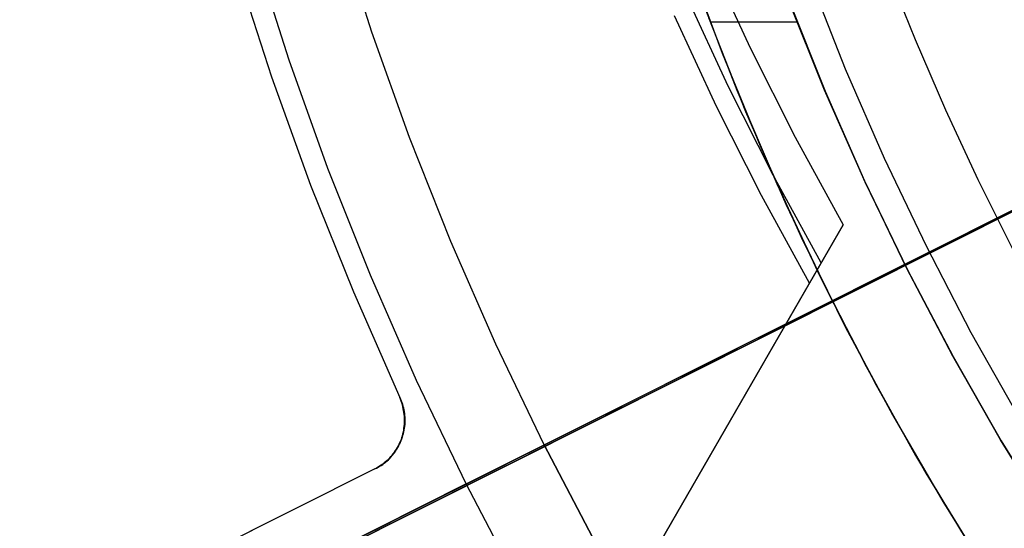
# Model space of a CAD drawing. Header units: millimetres. Extents: x 7986 to 9191, y -11326 to -10283.
# Tile 88 of 256: x 8526 to 8544, y -10694 to -10685. Entities that reach past the tile are written whole.
import ezdxf

# ---------------------------------------------------------------- set-up
doc = ezdxf.new("R2010")
doc.units = ezdxf.units.MM
doc.layers.add('color', color=7, linetype='Continuous')
doc.layers.add('luz', color=7, linetype='Continuous')

msp = doc.modelspace()

# ---------------------------------------------------------------- linework, layer by layer
at = {"color": 7, "true_color": 0xffffff}
for p, q in [((8537.905, -10683.558, 36.051), (8538.542, -10685.279, 36.051)), ((8537.905, -10683.558, 36.051), (8538.542, -10685.279, 36.051)), ((8538.288, -10683.518, 25.821), (8539.058, -10685.18, 25.577)), ((8541.562, -10683.715, 75.023), (8542.083, -10685.024, 75.023)), ((8541.562, -10683.715, 75.023), (8542.083, -10685.024, 75.023)), ((8540.147, -10683.9, 34.059), (8540.803, -10685.563, 34.059)), ((8540.147, -10683.9, 34.059), (8540.803, -10685.563, 34.059)), ((8538.654, -10685.88, 29.078), (8537.884, -10684.218, 29.322)), ((8538.14, -10684.213, 37.555), (8538.812, -10685.956, 37.555)), ((8540.423, -10685.953, 60.059), (8539.757, -10684.283, 60.059)), ((8540.423, -10685.953, 60.059), (8539.757, -10684.283, 60.059)), ((8539.765, -10684.304, 39.059), (8540.432, -10685.973, 39.059)), ((8539.765, -10684.304, 39.059), (8540.432, -10685.973, 39.059)), ((8539.772, -10684.323, 49.559), (8540.44, -10685.992, 49.559)), ((8538.439, -10686.252, 30.936), (8537.67, -10684.59, 31.18)), ((8538.291, -10684.621, 39.059), (8538.972, -10686.347, 39.059)), ((8538.291, -10684.621, 39.059), (8538.972, -10686.347, 39.059)), ((8538.322, -10684.702, 39.059), (8539.918, -10684.702, 39.059)), ((8542.083, -10685.024, 75.023), (8542.64, -10686.318, 75.023)), ((8542.083, -10685.024, 75.023), (8542.64, -10686.318, 75.023)), ((8539.058, -10685.18, 25.577), (8539.884, -10686.817, 25.345)), ((8538.542, -10685.279, 36.051), (8539.238, -10686.977, 36.051)), ((8538.542, -10685.279, 36.051), (8539.238, -10686.977, 36.051)), ((8540.803, -10685.563, 34.059), (8541.516, -10687.202, 34.059)), ((8540.803, -10685.563, 34.059), (8541.516, -10687.202, 34.059)), ((8539.48, -10687.517, 28.847), (8538.654, -10685.88, 29.078)), ((8538.812, -10685.956, 37.555), (8539.544, -10687.674, 37.555)), ((8541.147, -10687.599, 60.059), (8540.423, -10685.953, 60.059)), ((8541.147, -10687.599, 60.059), (8540.423, -10685.953, 60.059)), ((8540.432, -10685.973, 39.059), (8541.156, -10687.618, 39.059)), ((8540.432, -10685.973, 39.059), (8541.156, -10687.618, 39.059)), ((8540.44, -10685.992, 49.559), (8541.164, -10687.636, 49.559)), ((8539.265, -10687.888, 30.704), (8538.439, -10686.252, 30.936)), ((8542.64, -10686.318, 75.023), (8543.233, -10687.595, 75.023)), ((8542.64, -10686.318, 75.023), (8543.233, -10687.595, 75.023)), ((8538.972, -10686.347, 39.059), (8539.713, -10688.048, 39.059)), ((8538.972, -10686.347, 39.059), (8539.713, -10688.048, 39.059)), ((8539.884, -10686.817, 25.345), (8540.766, -10688.425, 25.126)), ((8539.238, -10686.977, 36.051), (8539.992, -10688.651, 36.051)), ((8539.238, -10686.977, 36.051), (8539.992, -10688.651, 36.051)), ((8541.516, -10687.202, 34.059), (8542.285, -10688.815, 34.059)), ((8541.516, -10687.202, 34.059), (8542.285, -10688.815, 34.059)), ((8540.362, -10689.125, 28.627), (8539.48, -10687.517, 28.847)), ((8543.233, -10687.595, 75.023), (8543.862, -10688.856, 75.023)), ((8543.233, -10687.595, 75.023), (8543.862, -10688.856, 75.023)), ((8539.544, -10687.674, 37.555), (8540.336, -10689.366, 37.555)), ((8541.928, -10689.219, 60.059), (8541.147, -10687.599, 60.059)), ((8541.928, -10689.219, 60.059), (8541.147, -10687.599, 60.059)), ((8541.156, -10687.618, 39.059), (8541.937, -10689.238, 39.059)), ((8541.156, -10687.618, 39.059), (8541.937, -10689.238, 39.059)), ((8541.164, -10687.636, 49.559), (8541.945, -10689.255, 49.559)), ((8540.147, -10689.497, 30.485), (8539.265, -10687.888, 30.704)), ((8539.713, -10688.048, 39.059), (8540.512, -10689.723, 39.059)), ((8539.713, -10688.048, 39.059), (8540.512, -10689.723, 39.059)), ((8532.818, -10702.192, 21.456), (8540.766, -10688.425, 25.126)), ((8540.766, -10688.425, 25.126), (8540.147, -10689.497, 30.485)), ((8540.681, -10688.572, 25.858), (8531.777, -10703.995, 25.858)), ((8539.992, -10688.651, 36.051), (8540.803, -10690.298, 36.051)), ((8539.992, -10688.651, 36.051), (8540.803, -10690.298, 36.051)), ((8542.285, -10688.815, 34.059), (8543.109, -10690.401, 34.059)), ((8542.285, -10688.815, 34.059), (8543.109, -10690.401, 34.059)), ((8542.763, -10690.812, 60.059), (8541.928, -10689.219, 60.059)), ((8542.763, -10690.812, 60.059), (8541.928, -10689.219, 60.059)), ((8540.336, -10689.366, 37.555), (8541.186, -10691.029, 37.555)), ((8541.937, -10689.238, 39.059), (8542.773, -10690.829, 39.059)), ((8541.937, -10689.238, 39.059), (8542.773, -10690.829, 39.059)), ((8541.945, -10689.255, 49.559), (8542.781, -10690.845, 49.559)), ((8532.199, -10703.263, 26.815), (8540.147, -10689.497, 30.485)), ((8540.512, -10689.723, 39.059), (8541.369, -10691.369, 39.059)), ((8540.512, -10689.723, 39.059), (8541.369, -10691.369, 39.059)), ((8540.803, -10690.298, 36.051), (8541.669, -10691.916, 36.051)), ((8540.803, -10690.298, 36.051), (8541.669, -10691.916, 36.051)), ((8543.109, -10690.401, 34.059), (8543.988, -10691.957, 34.059)), ((8543.109, -10690.401, 34.059), (8543.988, -10691.957, 34.059)), ((8543.653, -10692.374, 60.059), (8542.763, -10690.812, 60.059)), ((8543.653, -10692.374, 60.059), (8542.763, -10690.812, 60.059)), ((8542.773, -10690.829, 39.059), (8543.663, -10692.391, 39.059)), ((8542.773, -10690.829, 39.059), (8543.663, -10692.391, 39.059)), ((8542.781, -10690.845, 49.559), (8543.672, -10692.406, 49.559)), ((8541.186, -10691.029, 37.555), (8542.094, -10692.662, 37.555)), ((8541.369, -10691.369, 39.059), (8542.282, -10692.984, 39.059)), ((8541.369, -10691.369, 39.059), (8542.282, -10692.984, 39.059)), ((8541.669, -10691.916, 36.051), (8542.591, -10693.503, 36.051)), ((8541.669, -10691.916, 36.051), (8542.591, -10693.503, 36.051)), ((8544.597, -10693.905, 60.059), (8543.653, -10692.374, 60.059)), ((8544.597, -10693.905, 60.059), (8543.653, -10692.374, 60.059)), ((8543.663, -10692.391, 39.059), (8544.607, -10693.921, 39.059)), ((8543.663, -10692.391, 39.059), (8544.607, -10693.921, 39.059)), ((8543.672, -10692.406, 49.559), (8544.616, -10693.935, 49.559)), ((8542.094, -10692.662, 37.555), (8543.058, -10694.262, 37.555)), ((8542.282, -10692.984, 39.059), (8543.251, -10694.567, 39.059)), ((8542.282, -10692.984, 39.059), (8543.251, -10694.567, 39.059)), ((8542.591, -10693.503, 36.051), (8543.566, -10695.058, 36.051)), ((8542.591, -10693.503, 36.051), (8543.566, -10695.058, 36.051))]:
    msp.add_line(p, q, dxfattribs=at)
at = {"layer": 'color', "color": 254, "true_color": 0xcad1ee}
for p, q in [((8535.277, -10692.466, 2.259), (8569.026, -10675.552, 2.259)), ((8523.2, -10698.519, 4.359), (8557.181, -10681.489, 4.359)), ((8532.114, -10684.89, 2.259), (8531.489, -10682.933, 2.259)), ((8532.114, -10684.89, 2.259), (8531.489, -10682.933, 2.259)), ((8532.114, -10684.89, 0.259), (8531.489, -10682.933, 0.259)), ((8532.114, -10684.89, 1.259), (8531.489, -10682.933, 1.259)), ((8532.114, -10684.89, 0.259), (8531.489, -10682.933, 0.259)), ((8530.599, -10685.404, 0.259), (8529.957, -10683.395, 0.259)), ((8530.599, -10685.404, 0.259), (8529.957, -10683.395, 0.259)), ((8529.622, -10683.7, 2.259), (8530.272, -10685.711, 2.259)), ((8529.622, -10683.7, 4.359), (8530.272, -10685.711, 4.359)), ((8529.622, -10683.7, 2.259), (8530.272, -10685.711, 2.259)), ((8529.622, -10683.7, 3.309), (8530.272, -10685.711, 3.309)), ((8529.622, -10683.7, 4.359), (8530.272, -10685.711, 4.359)), ((8532.806, -10686.824, 2.259), (8532.114, -10684.89, 2.259)), ((8532.806, -10686.824, 2.259), (8532.114, -10684.89, 2.259)), ((8532.806, -10686.824, 0.259), (8532.114, -10684.89, 0.259)), ((8532.806, -10686.824, 1.259), (8532.114, -10684.89, 1.259)), ((8532.806, -10686.824, 0.259), (8532.114, -10684.89, 0.259)), ((8531.309, -10687.39, 0.259), (8530.599, -10685.404, 0.259)), ((8531.309, -10687.39, 0.259), (8530.599, -10685.404, 0.259)), ((8530.272, -10685.711, 2.259), (8530.989, -10687.698, 2.259)), ((8530.272, -10685.711, 4.359), (8530.989, -10687.698, 4.359)), ((8530.272, -10685.711, 2.259), (8530.989, -10687.698, 2.259)), ((8530.272, -10685.711, 3.309), (8530.989, -10687.698, 3.309)), ((8530.272, -10685.711, 4.359), (8530.989, -10687.698, 4.359)), ((8533.565, -10688.733, 2.259), (8532.806, -10686.824, 2.259)), ((8533.565, -10688.733, 2.259), (8532.806, -10686.824, 2.259)), ((8533.565, -10688.733, 0.259), (8532.806, -10686.824, 0.259)), ((8533.565, -10688.733, 1.259), (8532.806, -10686.824, 1.259)), ((8533.565, -10688.733, 0.259), (8532.806, -10686.824, 0.259)), ((8532.088, -10689.35, 0.259), (8531.309, -10687.39, 0.259)), ((8532.088, -10689.35, 0.259), (8531.309, -10687.39, 0.259)), ((8530.989, -10687.698, 2.259), (8531.775, -10689.659, 2.259)), ((8530.989, -10687.698, 4.359), (8531.775, -10689.659, 4.359)), ((8530.989, -10687.698, 2.259), (8531.775, -10689.659, 2.259)), ((8530.989, -10687.698, 3.309), (8531.775, -10689.659, 3.309)), ((8530.989, -10687.698, 4.359), (8531.775, -10689.659, 4.359)), ((8534.389, -10690.614, 2.259), (8533.565, -10688.733, 2.259)), ((8534.389, -10690.614, 2.259), (8533.565, -10688.733, 2.259)), ((8534.389, -10690.614, 0.259), (8533.565, -10688.733, 0.259)), ((8534.389, -10690.614, 1.259), (8533.565, -10688.733, 1.259)), ((8534.389, -10690.614, 0.259), (8533.565, -10688.733, 0.259)), ((8532.934, -10691.282, 0.259), (8532.088, -10689.35, 0.259)), ((8532.934, -10691.282, 0.259), (8532.088, -10689.35, 0.259)), ((8531.775, -10689.659, 2.259), (8532.628, -10691.593, 2.259)), ((8531.775, -10689.659, 4.359), (8532.628, -10691.593, 4.359)), ((8531.775, -10689.659, 2.259), (8532.628, -10691.593, 2.259)), ((8531.775, -10689.659, 3.309), (8532.628, -10691.593, 3.309)), ((8531.775, -10689.659, 4.359), (8532.628, -10691.593, 4.359)), ((8535.277, -10692.466, 2.259), (8534.389, -10690.614, 2.259)), ((8535.277, -10692.466, 2.259), (8534.389, -10690.614, 2.259)), ((8535.277, -10692.466, 0.259), (8534.389, -10690.614, 0.259)), ((8535.277, -10692.466, 1.259), (8534.389, -10690.614, 1.259)), ((8535.277, -10692.466, 0.259), (8534.389, -10690.614, 0.259)), ((8533.847, -10693.183, 0.259), (8532.934, -10691.282, 0.259)), ((8533.847, -10693.183, 0.259), (8532.934, -10691.282, 0.259)), ((8532.628, -10691.593, 4.359), (8532.642, -10691.624, 4.359)), ((8532.628, -10691.593, 2.259), (8532.628, -10691.593, 4.359)), ((8532.641, -10691.627, 2.258), (8532.628, -10691.593, 2.259)), ((8532.642, -10691.624, 3.101), (8532.628, -10691.593, 3.101)), ((8532.641, -10691.627, 2.258), (8532.628, -10691.593, 2.259)), ((8532.628, -10691.593, 2.259), (8532.628, -10691.593, 4.359)), ((8532.628, -10691.593, 4.359), (8532.642, -10691.624, 4.359)), ((8532.654, -10691.661, 2.257), (8532.641, -10691.627, 2.258)), ((8532.654, -10691.661, 2.257), (8532.641, -10691.627, 2.258)), ((8532.642, -10691.624, 4.359), (8532.654, -10691.656, 4.359)), ((8532.654, -10691.656, 3.101), (8532.642, -10691.624, 3.101)), ((8532.642, -10691.624, 4.359), (8532.654, -10691.656, 4.359)), ((8532.654, -10691.656, 4.359), (8532.666, -10691.688, 4.359)), ((8532.666, -10691.688, 3.101), (8532.654, -10691.656, 3.101)), ((8532.654, -10691.656, 4.359), (8532.666, -10691.688, 4.359)), ((8532.665, -10691.695, 2.255), (8532.654, -10691.661, 2.257)), ((8532.665, -10691.695, 2.255), (8532.654, -10691.661, 2.257)), ((8532.675, -10691.73, 2.253), (8532.665, -10691.695, 2.255)), ((8532.675, -10691.73, 2.253), (8532.665, -10691.695, 2.255)), ((8532.666, -10691.688, 4.359), (8532.676, -10691.72, 4.359)), ((8532.676, -10691.72, 3.101), (8532.666, -10691.688, 3.101)), ((8532.666, -10691.688, 4.359), (8532.676, -10691.72, 4.359)), ((8532.684, -10691.766, 2.25), (8532.675, -10691.73, 2.253)), ((8532.684, -10691.766, 2.25), (8532.675, -10691.73, 2.253)), ((8532.676, -10691.72, 4.359), (8532.686, -10691.753, 4.359)), ((8532.686, -10691.753, 3.101), (8532.676, -10691.72, 3.101)), ((8532.676, -10691.72, 4.359), (8532.686, -10691.753, 4.359)), ((8532.686, -10691.753, 4.359), (8532.694, -10691.786, 4.359)), ((8532.694, -10691.786, 3.101), (8532.686, -10691.753, 3.101)), ((8532.686, -10691.753, 4.359), (8532.694, -10691.786, 4.359)), ((8532.691, -10691.801, 2.246), (8532.684, -10691.766, 2.25)), ((8532.691, -10691.801, 2.246), (8532.684, -10691.766, 2.25)), ((8532.698, -10691.837, 2.242), (8532.691, -10691.801, 2.246)), ((8532.698, -10691.837, 2.242), (8532.691, -10691.801, 2.246)), ((8532.694, -10691.786, 4.359), (8532.701, -10691.82, 4.359)), ((8532.701, -10691.82, 3.101), (8532.694, -10691.786, 3.101)), ((8532.694, -10691.786, 4.359), (8532.701, -10691.82, 4.359)), ((8532.704, -10691.873, 2.238), (8532.698, -10691.837, 2.242)), ((8532.704, -10691.873, 2.238), (8532.698, -10691.837, 2.242)), ((8532.701, -10691.82, 4.359), (8532.707, -10691.853, 4.359)), ((8532.707, -10691.853, 3.101), (8532.701, -10691.82, 3.101)), ((8532.701, -10691.82, 4.359), (8532.707, -10691.853, 4.359)), ((8532.708, -10691.909, 2.233), (8532.704, -10691.873, 2.238)), ((8532.708, -10691.909, 2.233), (8532.704, -10691.873, 2.238)), ((8532.707, -10691.853, 4.359), (8532.712, -10691.887, 4.359)), ((8532.712, -10691.887, 3.101), (8532.707, -10691.853, 3.101)), ((8532.707, -10691.853, 4.359), (8532.712, -10691.887, 4.359)), ((8532.711, -10691.945, 2.228), (8532.708, -10691.909, 2.233)), ((8532.711, -10691.945, 2.228), (8532.708, -10691.909, 2.233)), ((8532.712, -10691.887, 4.359), (8532.716, -10691.921, 4.359)), ((8532.716, -10691.921, 3.101), (8532.712, -10691.887, 3.101)), ((8532.712, -10691.887, 4.359), (8532.716, -10691.921, 4.359)), ((8532.716, -10691.921, 4.359), (8532.718, -10691.955, 4.359)), ((8532.718, -10691.955, 3.101), (8532.716, -10691.921, 3.101)), ((8532.716, -10691.921, 4.359), (8532.718, -10691.955, 4.359)), ((8532.708, -10692.124, 2.195), (8532.711, -10692.088, 2.202)), ((8532.708, -10692.124, 2.195), (8532.711, -10692.088, 2.202)), ((8532.713, -10691.981, 2.222), (8532.711, -10691.945, 2.228)), ((8532.713, -10691.981, 2.222), (8532.711, -10691.945, 2.228)), ((8532.711, -10692.088, 2.202), (8532.713, -10692.052, 2.209)), ((8532.711, -10692.088, 2.202), (8532.713, -10692.052, 2.209)), ((8532.713, -10692.016, 2.216), (8532.713, -10691.981, 2.222)), ((8532.713, -10692.016, 2.216), (8532.713, -10691.981, 2.222)), ((8532.713, -10692.052, 2.209), (8532.713, -10692.016, 2.216)), ((8532.713, -10692.052, 2.209), (8532.713, -10692.016, 2.216)), ((8532.717, -10692.092, 4.359), (8532.713, -10692.126, 4.359)), ((8532.713, -10692.126, 3.101), (8532.717, -10692.092, 3.101)), ((8532.717, -10692.092, 4.359), (8532.713, -10692.126, 4.359)), ((8532.719, -10692.058, 4.359), (8532.717, -10692.092, 4.359)), ((8532.717, -10692.092, 3.101), (8532.719, -10692.058, 3.101)), ((8532.719, -10692.058, 4.359), (8532.717, -10692.092, 4.359)), ((8532.718, -10691.955, 4.359), (8532.72, -10691.99, 4.359)), ((8532.72, -10691.99, 3.101), (8532.718, -10691.955, 3.101)), ((8532.718, -10691.955, 4.359), (8532.72, -10691.99, 4.359)), ((8532.72, -10692.024, 4.359), (8532.719, -10692.058, 4.359)), ((8532.719, -10692.058, 3.101), (8532.72, -10692.024, 3.101)), ((8532.72, -10692.024, 4.359), (8532.719, -10692.058, 4.359)), ((8532.72, -10691.99, 4.359), (8532.72, -10692.024, 4.359)), ((8532.72, -10692.024, 3.101), (8532.72, -10691.99, 3.101)), ((8532.72, -10691.99, 4.359), (8532.72, -10692.024, 4.359)), ((8532.679, -10692.293, 4.359), (8532.669, -10692.326, 4.359)), ((8532.669, -10692.326, 3.101), (8532.679, -10692.293, 3.101)), ((8532.679, -10692.293, 4.359), (8532.669, -10692.326, 4.359)), ((8532.677, -10692.298, 2.151), (8532.685, -10692.263, 2.16)), ((8532.677, -10692.298, 2.151), (8532.685, -10692.263, 2.16)), ((8532.688, -10692.261, 4.359), (8532.679, -10692.293, 4.359)), ((8532.679, -10692.293, 3.101), (8532.688, -10692.261, 3.101)), ((8532.688, -10692.261, 4.359), (8532.679, -10692.293, 4.359)), ((8532.685, -10692.263, 2.16), (8532.693, -10692.229, 2.169)), ((8532.685, -10692.263, 2.16), (8532.693, -10692.229, 2.169)), ((8532.696, -10692.227, 4.359), (8532.688, -10692.261, 4.359)), ((8532.688, -10692.261, 3.101), (8532.696, -10692.227, 3.101)), ((8532.696, -10692.227, 4.359), (8532.688, -10692.261, 4.359)), ((8532.693, -10692.229, 2.169), (8532.699, -10692.194, 2.178)), ((8532.693, -10692.229, 2.169), (8532.699, -10692.194, 2.178)), ((8532.703, -10692.194, 4.359), (8532.696, -10692.227, 4.359)), ((8532.696, -10692.227, 3.101), (8532.703, -10692.194, 3.101)), ((8532.703, -10692.194, 4.359), (8532.696, -10692.227, 4.359)), ((8532.699, -10692.194, 2.178), (8532.704, -10692.159, 2.187)), ((8532.699, -10692.194, 2.178), (8532.704, -10692.159, 2.187)), ((8532.709, -10692.16, 4.359), (8532.703, -10692.194, 4.359)), ((8532.703, -10692.194, 3.101), (8532.709, -10692.16, 3.101)), ((8532.709, -10692.16, 4.359), (8532.703, -10692.194, 4.359)), ((8532.704, -10692.159, 2.187), (8532.708, -10692.124, 2.195)), ((8532.704, -10692.159, 2.187), (8532.708, -10692.124, 2.195)), ((8532.713, -10692.126, 4.359), (8532.709, -10692.16, 4.359)), ((8532.709, -10692.16, 3.101), (8532.713, -10692.126, 3.101)), ((8532.713, -10692.126, 4.359), (8532.709, -10692.16, 4.359)), ((8532.601, -10692.492, 2.086), (8532.616, -10692.461, 2.098)), ((8532.601, -10692.492, 2.086), (8532.616, -10692.461, 2.098)), ((8532.617, -10692.453, 4.359), (8532.602, -10692.483, 4.359)), ((8532.602, -10692.483, 3.101), (8532.617, -10692.453, 3.101)), ((8532.617, -10692.453, 4.359), (8532.602, -10692.483, 4.359)), ((8532.616, -10692.461, 2.098), (8532.63, -10692.429, 2.109)), ((8532.616, -10692.461, 2.098), (8532.63, -10692.429, 2.109)), ((8532.632, -10692.422, 4.359), (8532.617, -10692.453, 4.359)), ((8532.617, -10692.453, 3.101), (8532.632, -10692.422, 3.101)), ((8532.632, -10692.422, 4.359), (8532.617, -10692.453, 4.359)), ((8532.63, -10692.429, 2.109), (8532.644, -10692.397, 2.12)), ((8532.63, -10692.429, 2.109), (8532.644, -10692.397, 2.12)), ((8532.646, -10692.39, 4.359), (8532.632, -10692.422, 4.359)), ((8532.632, -10692.422, 3.101), (8532.646, -10692.39, 3.101)), ((8532.646, -10692.39, 4.359), (8532.632, -10692.422, 4.359)), ((8532.644, -10692.397, 2.12), (8532.656, -10692.365, 2.131)), ((8532.644, -10692.397, 2.12), (8532.656, -10692.365, 2.131)), ((8532.658, -10692.358, 4.359), (8532.646, -10692.39, 4.359)), ((8532.646, -10692.39, 3.101), (8532.658, -10692.358, 3.101)), ((8532.658, -10692.358, 4.359), (8532.646, -10692.39, 4.359)), ((8532.656, -10692.365, 2.131), (8532.667, -10692.331, 2.141)), ((8532.656, -10692.365, 2.131), (8532.667, -10692.331, 2.141)), ((8532.669, -10692.326, 4.359), (8532.658, -10692.358, 4.359)), ((8532.658, -10692.358, 3.101), (8532.669, -10692.326, 3.101)), ((8532.669, -10692.326, 4.359), (8532.658, -10692.358, 4.359)), ((8532.667, -10692.331, 2.141), (8532.677, -10692.298, 2.151)), ((8532.667, -10692.331, 2.141), (8532.677, -10692.298, 2.151)), ((8533.847, -10693.183, 0.259), (8535.277, -10692.466, 0.259)), ((8536.229, -10694.286, 2.259), (8535.277, -10692.466, 2.259)), ((8535.277, -10692.466, 2.259), (8535.277, -10692.466, 0.259)), ((8535.277, -10692.466, 0.259), (8536.229, -10694.286, 0.259)), ((8536.229, -10694.286, 2.259), (8535.277, -10692.466, 2.259)), ((8535.277, -10692.466, 0.259), (8536.229, -10694.286, 0.259)), ((8535.277, -10692.466, 2.259), (8535.277, -10692.466, 0.259)), ((8536.229, -10694.286, 1.259), (8535.277, -10692.466, 1.259)), ((8532.487, -10692.653, 4.359), (8532.465, -10692.679, 4.359)), ((8532.465, -10692.679, 3.101), (8532.487, -10692.653, 3.101)), ((8532.487, -10692.653, 4.359), (8532.465, -10692.679, 4.359)), ((8532.509, -10692.626, 4.359), (8532.487, -10692.653, 4.359)), ((8532.487, -10692.653, 3.101), (8532.509, -10692.626, 3.101)), ((8532.509, -10692.626, 4.359), (8532.487, -10692.653, 4.359)), ((8532.487, -10692.663, 2.011), (8532.508, -10692.637, 2.024)), ((8532.487, -10692.663, 2.011), (8532.508, -10692.637, 2.024)), ((8532.508, -10692.637, 2.024), (8532.529, -10692.609, 2.037)), ((8532.508, -10692.637, 2.024), (8532.529, -10692.609, 2.037)), ((8532.529, -10692.599, 4.359), (8532.509, -10692.626, 4.359)), ((8532.509, -10692.626, 3.101), (8532.529, -10692.599, 3.101)), ((8532.529, -10692.599, 4.359), (8532.509, -10692.626, 4.359)), ((8532.549, -10692.571, 4.359), (8532.529, -10692.599, 4.359)), ((8532.529, -10692.599, 3.101), (8532.549, -10692.571, 3.101)), ((8532.549, -10692.571, 4.359), (8532.529, -10692.599, 4.359)), ((8532.529, -10692.609, 2.037), (8532.548, -10692.581, 2.05)), ((8532.529, -10692.609, 2.037), (8532.548, -10692.581, 2.05)), ((8532.548, -10692.581, 2.05), (8532.567, -10692.552, 2.062)), ((8532.548, -10692.581, 2.05), (8532.567, -10692.552, 2.062)), ((8532.568, -10692.542, 4.359), (8532.549, -10692.571, 4.359)), ((8532.549, -10692.571, 3.101), (8532.568, -10692.542, 3.101)), ((8532.568, -10692.542, 4.359), (8532.549, -10692.571, 4.359)), ((8532.567, -10692.552, 2.062), (8532.584, -10692.522, 2.074)), ((8532.567, -10692.552, 2.062), (8532.584, -10692.522, 2.074)), ((8532.585, -10692.513, 4.359), (8532.568, -10692.542, 4.359)), ((8532.568, -10692.542, 3.101), (8532.585, -10692.513, 3.101)), ((8532.585, -10692.513, 4.359), (8532.568, -10692.542, 4.359)), ((8532.584, -10692.522, 2.074), (8532.601, -10692.492, 2.086)), ((8532.584, -10692.522, 2.074), (8532.601, -10692.492, 2.086)), ((8532.602, -10692.483, 4.359), (8532.585, -10692.513, 4.359)), ((8532.585, -10692.513, 3.101), (8532.602, -10692.483, 3.101)), ((8532.602, -10692.483, 4.359), (8532.585, -10692.513, 4.359)), ((8532.286, -10692.836, 4.359), (8532.257, -10692.855, 4.359)), ((8532.257, -10692.855, 3.101), (8532.286, -10692.836, 3.101)), ((8532.286, -10692.836, 4.359), (8532.257, -10692.855, 4.359)), ((8532.314, -10692.817, 4.359), (8532.286, -10692.836, 4.359)), ((8532.286, -10692.836, 3.101), (8532.314, -10692.817, 3.101)), ((8532.314, -10692.817, 4.359), (8532.286, -10692.836, 4.359)), ((8532.286, -10692.842, 1.901), (8532.314, -10692.823, 1.915)), ((8532.286, -10692.842, 1.901), (8532.314, -10692.823, 1.915)), ((8532.341, -10692.796, 4.359), (8532.314, -10692.817, 4.359)), ((8532.314, -10692.817, 3.101), (8532.341, -10692.796, 3.101)), ((8532.341, -10692.796, 4.359), (8532.314, -10692.817, 4.359)), ((8532.314, -10692.823, 1.915), (8532.341, -10692.803, 1.929)), ((8532.314, -10692.823, 1.915), (8532.341, -10692.803, 1.929)), ((8532.367, -10692.774, 4.359), (8532.341, -10692.796, 4.359)), ((8532.341, -10692.796, 3.101), (8532.367, -10692.774, 3.101)), ((8532.367, -10692.774, 4.359), (8532.341, -10692.796, 4.359)), ((8532.341, -10692.803, 1.929), (8532.367, -10692.782, 1.943)), ((8532.341, -10692.803, 1.929), (8532.367, -10692.782, 1.943)), ((8532.393, -10692.752, 4.359), (8532.367, -10692.774, 4.359)), ((8532.367, -10692.774, 3.101), (8532.393, -10692.752, 3.101)), ((8532.393, -10692.752, 4.359), (8532.367, -10692.774, 4.359)), ((8532.367, -10692.782, 1.943), (8532.393, -10692.76, 1.957)), ((8532.367, -10692.782, 1.943), (8532.393, -10692.76, 1.957)), ((8532.418, -10692.728, 4.359), (8532.393, -10692.752, 4.359)), ((8532.393, -10692.752, 3.101), (8532.418, -10692.728, 3.101)), ((8532.418, -10692.728, 4.359), (8532.393, -10692.752, 4.359)), ((8532.393, -10692.76, 1.957), (8532.418, -10692.737, 1.971)), ((8532.393, -10692.76, 1.957), (8532.418, -10692.737, 1.971)), ((8532.442, -10692.704, 4.359), (8532.418, -10692.728, 4.359)), ((8532.418, -10692.728, 3.101), (8532.442, -10692.704, 3.101)), ((8532.442, -10692.704, 4.359), (8532.418, -10692.728, 4.359)), ((8532.418, -10692.737, 1.971), (8532.442, -10692.713, 1.984)), ((8532.418, -10692.737, 1.971), (8532.442, -10692.713, 1.984)), ((8532.465, -10692.679, 4.359), (8532.442, -10692.704, 4.359)), ((8532.442, -10692.704, 3.101), (8532.465, -10692.679, 3.101)), ((8532.465, -10692.679, 4.359), (8532.442, -10692.704, 4.359)), ((8532.442, -10692.713, 1.984), (8532.465, -10692.689, 1.998)), ((8532.442, -10692.713, 1.984), (8532.465, -10692.689, 1.998)), ((8532.465, -10692.689, 1.998), (8532.487, -10692.663, 2.011)), ((8532.465, -10692.689, 1.998), (8532.487, -10692.663, 2.011)), ((8532.168, -10692.906, 1.843), (8523.671, -10697.164, -2.207)), ((8532.168, -10692.906, 4.359), (8523.671, -10697.164, 4.359)), ((8532.168, -10692.906, 1.843), (8523.671, -10697.164, -2.207)), ((8532.168, -10692.906, 4.359), (8523.671, -10697.164, 4.359)), ((8532.198, -10692.89, 4.359), (8532.168, -10692.906, 4.359)), ((8532.168, -10692.906, 3.101), (8532.198, -10692.89, 3.101)), ((8532.198, -10692.89, 4.359), (8532.168, -10692.906, 4.359)), ((8532.168, -10692.906, 1.843), (8532.198, -10692.891, 1.858)), ((8532.168, -10692.906, 1.843), (8532.198, -10692.891, 1.858)), ((8532.168, -10692.906, 4.359), (8532.168, -10692.906, 1.843)), ((8532.168, -10692.906, 4.359), (8532.168, -10692.906, 1.843)), ((8532.228, -10692.873, 4.359), (8532.198, -10692.89, 4.359)), ((8532.198, -10692.89, 3.101), (8532.228, -10692.873, 3.101)), ((8532.228, -10692.873, 4.359), (8532.198, -10692.89, 4.359)), ((8532.198, -10692.891, 1.858), (8532.228, -10692.876, 1.872)), ((8532.198, -10692.891, 1.858), (8532.228, -10692.876, 1.872)), ((8532.257, -10692.855, 4.359), (8532.228, -10692.873, 4.359)), ((8532.228, -10692.873, 3.101), (8532.257, -10692.855, 3.101)), ((8532.257, -10692.855, 4.359), (8532.228, -10692.873, 4.359)), ((8532.228, -10692.876, 1.872), (8532.257, -10692.859, 1.886)), ((8532.228, -10692.876, 1.872), (8532.257, -10692.859, 1.886)), ((8532.257, -10692.859, 1.886), (8532.286, -10692.842, 1.901)), ((8532.257, -10692.859, 1.886), (8532.286, -10692.842, 1.901)), ((8533.847, -10693.183, 0.259), (8455.255, -10732.57, -37.21)), ((8533.847, -10693.183, 0.259), (8455.255, -10732.57, -37.21)), ((8534.824, -10695.052, 0.259), (8533.847, -10693.183, 0.259)), ((8534.824, -10695.052, 0.259), (8533.847, -10693.183, 0.259)), ((8530.558, -10693.712, 1.076), (8523.671, -10697.164, 1.076))]:
    msp.add_line(p, q, dxfattribs=at)
at = {"layer": 'luz', "color": 254, "true_color": 0xcad1ee}
for p, q in [((8454.571, -10732.99, -56.991), (8722.355, -10598.633, -56.991)), ((8722.355, -10598.633, -58.491), (8454.571, -10732.99, -58.491))]:
    msp.add_line(p, q, dxfattribs=at)

doc.saveas('drawing.dxf')
